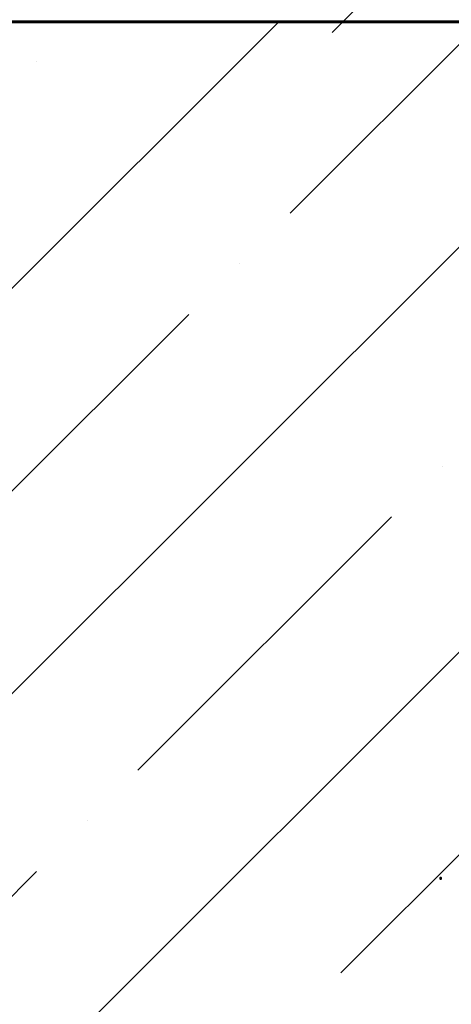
# Model space of a CAD drawing. Header units: millimetres. Extents: x 452087 to 582075, y 10891 to 81641.
# Tile 145 of 256: x 497275 to 498231, y 54359 to 56541. Entities that reach past the tile are written whole.
import ezdxf

# ---------------------------------------------------------------- set-up
doc = ezdxf.new("R2010")
doc.units = ezdxf.units.MM
doc.layers.get('Defpoints').update_dxf_attribs({"color": 8})
doc.layers.add('ГТО-2_Бетон_060', color=3, linetype='Continuous', lineweight=60)
doc.layers.add('ГТО-2_Штриховка_018', color=7, linetype='Continuous', lineweight=18, true_color=0x6b6b6b)
doc.styles.add('RomanS', font='romans.shx', dxfattribs={"width": 0.7})
doc.dimstyles.new('MOSOBL 1-100 (мм)', dxfattribs={"dimscale": 100, "dimtxt": 3, "dimasz": 2, "dimexe": 1.25, "dimexo": 0.625, "dimtad": 1, "dimdec": 0, "dimzin": 9, "dimtxsty": 'RomanS', "dimblk": 'ARCHTICK', "dimcen": 2.5, "dimdle": 1.25, "dimclrd": 7, "dimclre": 7, "dimclrt": 2, "dimadec": 0, "dimazin": 0, "dimtfac": 1, "dimtdec": 0, "dimtmove": 1, "dimatfit": 3, "dimfxl": 1, "dimtfill": 1, "dimlwd": 25, "dimlwe": 25, "dimarcsym": 0})

# ---------------------------------------------------------------- blocks, each defined once
blk = doc.blocks.new('механизм')
at = {"true_color": 0x6b6b6b}
blk.add_hatch(color=251, dxfattribs=at).paths.add_polyline_path([(516983.1, 70276), (516983.1, 70277.2), (516982.3, 70277.9), (516981.2, 70277.9), (516980.1, 70277.9), (516979.7, 70277.2), (516979.4, 70276), (516979.7, 70275.3), (516980.1, 70274.5), (516981.2, 70274.2), (516982.3, 70274.5), (516983.1, 70275.3)])
at = {"color": 7, "linetype": 'Continuous', "lineweight": 20, "true_color": 0x000007}
blk.add_lwpolyline([(516796.4, 72159.9), (516746.7, 72110.2), (516746.7, 72110.2)], dxfattribs=at)
blk.add_lwpolyline([(516796.4, 72159.9), (516746.7, 72110.2), (516746.7, 72110.2)], dxfattribs=at)
at = {"color": 251, "linetype": 'Continuous', "lineweight": -2, "true_color": 0x6b6b6b}
blk.add_lwpolyline([(516983.1, 70276), (516983.1, 70277.2), (516982.3, 70277.9), (516981.2, 70277.9), (516980.1, 70277.9), (516979.7, 70277.2), (516979.4, 70276), (516979.7, 70275.3), (516980.1, 70274.5), (516981.2, 70274.2), (516982.3, 70274.5), (516983.1, 70275.3)], close=True, dxfattribs=at)
blk = doc.blocks.new('_ArchTick')
at = {"color": 0, "linetype": 'ByBlock', "const_width": 0.15}
blk.add_lwpolyline([(-0.5, -0.5), (0.5, 0.5)], dxfattribs=at)
blk = doc.blocks.new('*D708')
at = {"color": 7, "lineweight": 25, "transparency": 16777216}
for p, q in [((490220.6, 51802.2), (490220.6, 71074.5)), ((497770.6, 64096.2), (497770.6, 71074.5)), ((490095.6, 70949.5), (497895.6, 70949.5))]:
    blk.add_line(p, q, dxfattribs=at)
at = {"layer": 'Defpoints', "color": 0, "transparency": 16777216}
for p in [(497770.6, 70949.5), (497770.6, 64033.7), (490220.6, 51739.7)]:
    blk.add_point(p, dxfattribs=at)
at = {"color": 7, "lineweight": 25, "transparency": 16777216, "xscale": 200, "yscale": 200, "zscale": 200, "rotation": 180}
blk.add_blockref('_ArchTick', (490220.6, 70949.5), dxfattribs=at)
at = {"color": 7, "lineweight": 25, "transparency": 16777216, "xscale": 200, "yscale": 200, "zscale": 200}
blk.add_blockref('_ArchTick', (497770.6, 70949.5), dxfattribs=at)
at = {"color": 2, "transparency": 16777216, "insert": (493995.6, 71162), "char_height": 300, "attachment_point": 5, "style": 'RomanS', "bg_fill": 3, "box_fill_scale": 1.1, "bg_fill_color": 256, "bg_fill_true_color": 13158600, "bg_fill_transparency": 0}
blk.add_mtext('7550', dxfattribs=at)

msp = doc.modelspace()

# ---------------------------------------------------------------- hatches: boundary and pattern name
at = {"layer": 'ГТО-2_Штриховка_018'}
h = msp.add_hatch(dxfattribs=at)
h.set_pattern_fill('ANSI35', color=256, scale=100)
h.set_pattern_definition([(45, (-128275, -56814.86), (-449.0128, 449.0128), []), (45, (-127825.97, -56814.86), (-449.0128, 449.0128), [793.75, -158.75, 0, -158.75])])
h.paths.add_polyline_path([(496920.6, 54886.1), (495620.3, 55536.1), (495620.3, 56036.1), (492720.6, 56036.1), (492720.6, 56536.1), (498320.6, 56536.1), (498320.6, 38436.1), (496920.6, 38436.1)])

# ---------------------------------------------------------------- linework, layer by layer
at = {"layer": 'ГТО-2_Бетон_060'}
msp.add_lwpolyline([(498320.6, 36551.9), (498320.6, 56536.1), (492720.6, 56536.1), (492720.6, 56036.1), (495620.3, 56036.1)], dxfattribs=at)

# ---------------------------------------------------------------- block references
at = {"color": 5, "xscale": 1.02236421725, "yscale": 1.02236421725, "zscale": 1.02236421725}
msp.add_blockref('механизм', (-30336.1, -17210), dxfattribs=at)

# ---------------------------------------------------------------- next in the draw order: dimensions: what is measured, and where the dimension line sits
at = {"color": 5}
dim = msp.add_linear_dim(base=(497770.6, 70949.5), p1=(490220.6, 51739.7), p2=(497770.6, 64033.7), dimstyle='MOSOBL 1-100 (мм)', override={"dimfxl": 1.25, "dimarcsym": 1}, dxfattribs=at)
dim.commit()
dim.dimension.update_dxf_attribs({"geometry": '*D708', "text_midpoint": (493995.6, 71162)})

doc.saveas('drawing.dxf')
